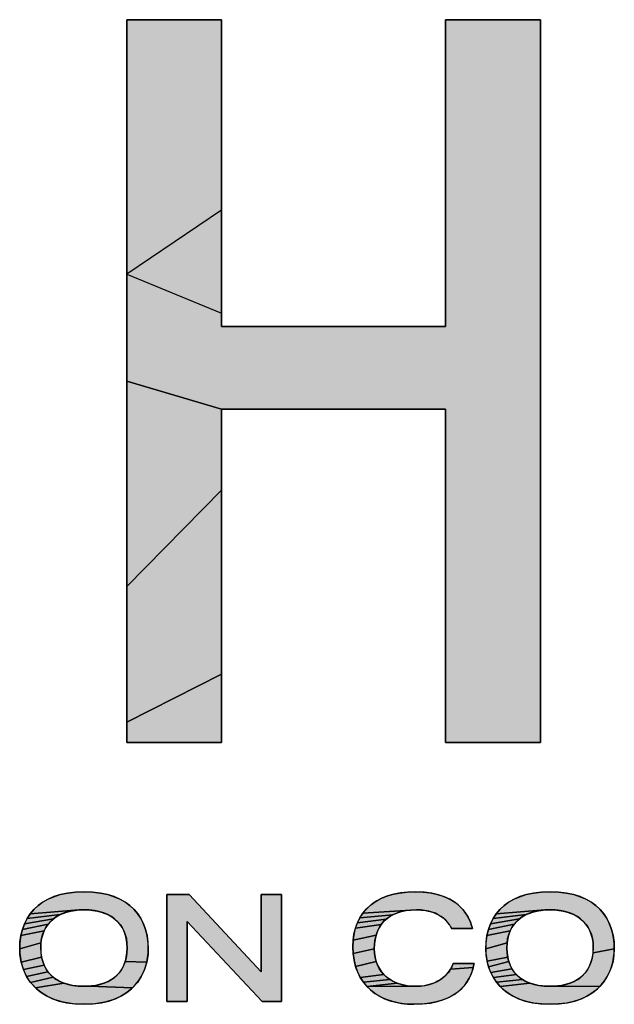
# Model space of a CAD drawing. Header units: millimetres. Extents: x -134 to 420, y 0 to 297.
# Tile 34 of 53: x 313.11 to 318.28, y 25.25 to 33.79. Entities that reach past the tile are written whole.
import ezdxf

# ---------------------------------------------------------------- set-up
doc = ezdxf.new("R2010")
doc.units = ezdxf.units.MM
doc.header["$LTSCALE"] = 23.1
doc.layers.get('0').update_dxf_attribs({"linetype": 'CONTINUOUS'})

# ---------------------------------------------------------------- blocks, each defined once
blk = doc.blocks.new('LOGO_PHASE_NINGBO_BL1', base_point=(320.75, 22.4999))
at = {"linetype": 'CONTINUOUS'}
for points in [[(317.6338, 33.7902), (317.6338, 31.124), (317.6338, 27.696), (317.6338, 27.5204), (317.2837, 27.5204), (316.8337, 27.5204), (316.8107, 27.5204), (316.8107, 28.692), (316.8107, 30.2883), (316.8107, 30.4111), (316.6924, 30.4111), (316.3903, 30.4111), (315.9832, 30.4111), (315.5497, 30.4111), (315.1688, 30.4111), (314.9192, 30.4111), (314.8648, 30.4111), (314.0417, 30.6553), (314.0417, 31.5832), (314.8648, 31.244), (314.8648, 31.1277), (314.983, 31.1277), (315.2851, 31.1277), (315.6923, 31.1277), (316.1257, 31.1277), (316.5066, 31.1277), (316.7562, 31.1277), (316.8107, 31.1277), (316.8107, 31.3453), (316.8107, 31.7785), (316.8107, 32.33), (316.8107, 32.5233), (316.8107, 33.7721), (316.8107, 33.7902), (317.1607, 33.7902), (317.6107, 33.7902)], [(314.8648, 33.6383), (314.8648, 33.2475), (314.8648, 32.7153), (314.8648, 32.1391), (314.0417, 31.5832), (314.0417, 32.4359), (314.0417, 33.1381), (314.0417, 33.6146), (314.0417, 33.7902), (314.0647, 33.7902), (314.1273, 33.7902), (314.2194, 33.7902), (314.3314, 33.7902), (314.4532, 33.7902), (314.6328, 33.7902), (314.7792, 33.7902), (314.8588, 33.7902), (314.8648, 33.7902)], [(314.8648, 30.1794), (314.8648, 29.7106), (314.0417, 28.8747), (314.0417, 29.7274), (314.0417, 30.6553), (314.8648, 30.4111)], [(314.8648, 28.9011), (314.8648, 28.4882), (314.8648, 28.1122), (314.0417, 27.696), (314.0417, 28.1725), (314.0417, 28.8747), (314.8648, 29.7106), (314.8648, 29.1114)], [(314.8648, 27.8045), (314.8648, 27.5967), (314.8648, 27.5204), (314.8417, 27.5204), (314.7792, 27.5204), (314.687, 27.5204), (314.575, 27.5204), (314.4532, 27.5204), (314.3314, 27.5204), (314.2194, 27.5204), (314.1273, 27.5204), (314.0647, 27.5204), (314.0417, 27.5204), (314.0417, 27.696), (314.8648, 28.1122)], [(313.6709, 26.2255), (313.7465, 26.2226), (313.8152, 26.2144), (313.8775, 26.2012), (313.9339, 26.1833), (313.9848, 26.1612), (314.0303, 26.1351), (314.0709, 26.1051), (314.1068, 26.0714), (314.1382, 26.0339), (314.1651, 25.9926), (314.1876, 25.9474), (314.2056, 25.8983), (314.2187, 25.8452), (314.2267, 25.7883), (314.2293, 25.7305), (314.2268, 25.6809), (314.2156, 25.614), (314.0296, 25.6213), (314.0345, 25.639), (314.0386, 25.6576), (314.0442, 25.6973), (314.0461, 25.7408), (314.0442, 25.782), (314.0386, 25.8201), (314.0296, 25.8551), (314.0238, 25.8716), (314.0172, 25.8875), (314.0017, 25.9171), (313.9831, 25.9441), (313.9614, 25.9687), (313.9366, 25.9908), (313.9086, 26.0105), (313.8772, 26.0277), (313.8424, 26.0422), (313.804, 26.0539), (313.762, 26.0626), (313.7164, 26.0678), (313.6709, 26.0695), (313.6255, 26.0678), (313.2037, 26.0339), (313.2351, 26.0714), (313.271, 26.1051), (313.3116, 26.1351), (313.3571, 26.1612), (313.408, 26.1833), (313.4644, 26.2012), (313.5267, 26.2144), (313.5954, 26.2226)], [(316.4754, 26.2228), (316.5486, 26.2255), (316.6141, 26.2232), (316.6737, 26.2165), (316.7279, 26.2058), (316.7771, 26.1914), (316.8216, 26.1736), (316.8618, 26.1527), (316.898, 26.1287), (316.9302, 26.1019), (316.9588, 26.0724), (316.9837, 26.0403), (317.0049, 26.0059), (317.0223, 25.9698), (317.0357, 25.9334), (317.0437, 25.9058), (317.0247, 25.9058), (316.9793, 25.9058), (316.925, 25.9058), (316.8796, 25.9058), (316.8606, 25.9058), (316.8556, 25.9181), (316.8463, 25.9351), (316.8426, 25.9409), (316.8284, 25.9601), (316.8115, 25.9788), (316.7922, 25.9963), (316.7707, 26.0123), (316.747, 26.0266), (316.7213, 26.0391), (316.6934, 26.0496), (316.6633, 26.0581), (316.6309, 26.0643), (316.5962, 26.0681), (316.5589, 26.0695), (316.5091, 26.0676), (316.092, 26.0404), (316.1227, 26.0766), (316.158, 26.1092), (316.1774, 26.1242), (316.198, 26.1382), (316.2428, 26.1635), (316.2926, 26.1848), (316.3477, 26.202), (316.4085, 26.2148)], [(317.7167, 26.2255), (317.7923, 26.2226), (317.8609, 26.2144), (317.9233, 26.2012), (317.9797, 26.1833), (318.0305, 26.1612), (318.0761, 26.1351), (318.1167, 26.1051), (318.1526, 26.0714), (318.1839, 26.0339), (318.2109, 25.9926), (318.2334, 25.9474), (318.2513, 25.8983), (318.2644, 25.8452), (318.2724, 25.7883), (318.275, 25.7305), (318.09, 25.6973), (318.0919, 25.7408), (318.09, 25.782), (318.0844, 25.8201), (318.0753, 25.8551), (318.0695, 25.8716), (318.063, 25.8875), (318.0475, 25.9171), (318.0289, 25.9441), (318.0072, 25.9687), (317.9824, 25.9908), (317.9543, 26.0105), (317.923, 26.0277), (317.8881, 26.0422), (317.8497, 26.0539), (317.8077, 26.0626), (317.7622, 26.0678), (317.7167, 26.0695), (317.6712, 26.0678), (317.2495, 26.0339), (317.2809, 26.0714), (317.3168, 26.1051), (317.3573, 26.1351), (317.4029, 26.1612), (317.4537, 26.1833), (317.5101, 26.2012), (317.5725, 26.2144), (317.6411, 26.2226)], [(315.2104, 26.2025), (315.3857, 26.2025), (315.3857, 25.2727), (315.2181, 25.2727), (314.5657, 25.9685), (314.5657, 25.2727), (314.3904, 25.2727), (314.3904, 26.2025), (314.5837, 26.2025), (315.2104, 25.531)], [(313.4995, 26.0422), (313.4647, 26.0277), (313.1768, 25.9926), (313.2037, 26.0339), (313.6255, 26.0678), (313.5799, 26.0626), (313.5379, 26.0539)], [(316.3858, 26.0415), (316.3524, 26.0268), (316.0657, 26.0007), (316.092, 26.0404), (316.5091, 26.0676), (316.4638, 26.0621), (316.4228, 26.0533)], [(317.5453, 26.0422), (317.5105, 26.0277), (317.2225, 25.9926), (317.2495, 26.0339), (317.6712, 26.0678), (317.6257, 26.0626), (317.5837, 26.0539)], [(313.3805, 25.9687), (313.3588, 25.9441), (313.1364, 25.8983), (313.1543, 25.9474), (313.4053, 25.9908)], [(313.4333, 26.0105), (313.4053, 25.9908), (313.1543, 25.9474), (313.1768, 25.9926), (313.4647, 26.0277)], [(316.272, 25.9668), (316.2514, 25.9416), (316.0267, 25.9103), (316.044, 25.9574), (316.2956, 25.9894)], [(316.3224, 26.0094), (316.2956, 25.9894), (316.044, 25.9574), (316.0657, 26.0007), (316.3524, 26.0268)], [(317.4262, 25.9687), (317.4046, 25.9441), (317.1821, 25.8983), (317.2, 25.9474), (317.4511, 25.9908)], [(317.4791, 26.0105), (317.4511, 25.9908), (317.2, 25.9474), (317.2225, 25.9926), (317.5105, 26.0277)], [(313.3124, 25.8551), (313.3033, 25.8201), (313.2977, 25.782), (313.1127, 25.7305), (313.1153, 25.7883), (313.1233, 25.8452), (313.3247, 25.8875), (313.3181, 25.8716)], [(313.3402, 25.9171), (313.3247, 25.8875), (313.1233, 25.8452), (313.1364, 25.8983), (313.3588, 25.9441)], [(316.2337, 25.9137), (316.2189, 25.883), (316.2072, 25.8494), (316.0068, 25.8046), (316.0143, 25.8594), (316.0267, 25.9103), (316.2514, 25.9416)], [(317.3581, 25.8551), (317.3491, 25.8201), (317.3435, 25.782), (317.1584, 25.7305), (317.161, 25.7883), (317.169, 25.8452), (317.3705, 25.8875), (317.3639, 25.8716)], [(317.386, 25.9171), (317.3705, 25.8875), (317.169, 25.8452), (317.1821, 25.8983), (317.4046, 25.9441)], [(316.1985, 25.8127), (316.1932, 25.7729), (316.1915, 25.7318), (316.0074, 25.6894), (316.0046, 25.7524), (316.0068, 25.8046), (316.2072, 25.8494)], [(313.2958, 25.7408), (313.2977, 25.6973), (313.3033, 25.6576), (313.1263, 25.614), (313.1152, 25.6809), (313.1127, 25.7305), (313.2977, 25.782)], [(316.1934, 25.6921), (316.1989, 25.6551), (316.2078, 25.6206), (316.0289, 25.5772), (316.0156, 25.6311), (316.0074, 25.6894), (316.1915, 25.7318)], [(317.3415, 25.7408), (317.3435, 25.6973), (317.3491, 25.6576), (317.1697, 25.6244), (317.1613, 25.677), (317.1584, 25.73), (317.1584, 25.7305), (317.3435, 25.782)], [(318.275, 25.73), (318.2721, 25.677), (318.2637, 25.6244), (318.2501, 25.5737), (318.2315, 25.5258), (318.2083, 25.4813), (318.1807, 25.4404), (318.1488, 25.4031), (317.768, 25.4078), (317.8129, 25.4134), (317.8543, 25.4222), (317.892, 25.434), (317.9262, 25.4486), (317.9569, 25.4657), (317.9843, 25.4852), (318.0085, 25.5071), (318.0297, 25.5316), (318.0479, 25.5586), (318.0631, 25.5884), (318.0753, 25.6213), (318.0802, 25.639), (318.0843, 25.6576), (318.09, 25.6973), (318.275, 25.7305)], [(313.3124, 25.6213), (313.3246, 25.5884), (313.1458, 25.5506), (313.1263, 25.614), (313.3033, 25.6576), (313.3075, 25.639)], [(317.3532, 25.639), (317.3581, 25.6213), (317.1834, 25.5737), (317.1697, 25.6244), (317.3491, 25.6576)], [(313.3398, 25.5586), (313.358, 25.5316), (313.1731, 25.4921), (313.1458, 25.5506), (313.3246, 25.5884)], [(314.0174, 25.5884), (314.0296, 25.6213), (314.2156, 25.614), (314.1961, 25.5506), (314.1688, 25.4922), (314.1342, 25.4394), (314.0925, 25.3925), (313.7222, 25.4078), (313.7671, 25.4134), (313.8085, 25.4222), (313.8463, 25.434), (313.8805, 25.4486), (313.9112, 25.4657), (313.9386, 25.4852), (313.9628, 25.5071), (313.9839, 25.5316), (314.0021, 25.5586)], [(316.22, 25.5885), (316.2353, 25.559), (316.2537, 25.5318), (316.2751, 25.507), (316.0698, 25.482), (316.047, 25.5275), (316.0374, 25.5518), (316.0289, 25.5772), (316.2078, 25.6206)], [(317.047, 25.5558), (317.0334, 25.5153), (317.0158, 25.4769), (316.9944, 25.441), (316.9692, 25.4079), (316.9402, 25.3775), (316.9071, 25.3499), (316.8697, 25.3253), (316.8277, 25.3037), (316.7808, 25.2853), (316.7285, 25.2703), (316.6703, 25.2591), (316.6058, 25.2521), (316.5344, 25.2496), (316.4722, 25.2521), (316.4098, 25.26), (316.3518, 25.273), (316.2982, 25.2906), (316.2491, 25.3126), (316.2044, 25.3387), (316.1642, 25.3688), (316.1284, 25.4027), (316.5486, 25.4057), (316.592, 25.4075), (316.6324, 25.4128), (316.67, 25.4213), (316.7047, 25.4328), (316.7368, 25.4473), (316.7662, 25.4643), (316.7927, 25.4839), (316.8163, 25.5057), (316.8367, 25.5293), (316.8535, 25.5541), (317.0505, 25.5688)], [(317.0579, 25.6039), (317.0505, 25.5688), (316.8535, 25.5541), (316.8663, 25.5791), (316.8669, 25.5805), (316.8748, 25.6039), (316.886, 25.6039), (316.9144, 25.6039), (316.9527, 25.6039), (316.9664, 25.6039), (316.9801, 25.6039), (316.9935, 25.6039), (317.0063, 25.6039), (317.0184, 25.6039), (317.0293, 25.6039), (317.0389, 25.6039), (317.0468, 25.6039), (317.0528, 25.6039), (317.0566, 25.6039)], [(317.3703, 25.5884), (317.3856, 25.5586), (317.2019, 25.5258), (317.1834, 25.5737), (317.3581, 25.6213)], [(317.4038, 25.5316), (317.4249, 25.5071), (317.2251, 25.4813), (317.2019, 25.5258), (317.3856, 25.5586)], [(313.3792, 25.5071), (313.4034, 25.4852), (313.2077, 25.4394), (313.1731, 25.4921), (313.358, 25.5316)], [(313.4614, 25.4486), (313.4956, 25.434), (313.2494, 25.3925), (313.2077, 25.4394), (313.4034, 25.4852), (313.4307, 25.4657)], [(316.2995, 25.4846), (316.3269, 25.4647), (316.0969, 25.4404), (316.0698, 25.482), (316.2751, 25.507)], [(316.3573, 25.4473), (316.3907, 25.4327), (316.1284, 25.4027), (316.0969, 25.4404), (316.3269, 25.4647)], [(317.4491, 25.4852), (317.4765, 25.4657), (317.2527, 25.4404), (317.2251, 25.4813), (317.4249, 25.5071)], [(317.5072, 25.4486), (317.5414, 25.434), (317.2846, 25.4031), (317.2527, 25.4404), (317.4765, 25.4657)], [(313.6709, 25.4057), (313.6744, 25.4057), (313.7222, 25.4078), (314.0925, 25.3925), (314.0435, 25.3516), (313.987, 25.317), (313.9223, 25.2888), (313.8486, 25.2677), (313.765, 25.2543), (313.6709, 25.2496), (313.5769, 25.2543), (313.4933, 25.2677), (313.4196, 25.2888), (313.3549, 25.317), (313.2984, 25.3516), (313.2494, 25.3925), (313.4956, 25.434), (313.5334, 25.4222), (313.5748, 25.4134), (313.6196, 25.4078), (313.6675, 25.4057)], [(316.5486, 25.4057), (316.1284, 25.4027), (316.3907, 25.4327), (316.4271, 25.4209), (316.4663, 25.4124), (316.5083, 25.4072)], [(317.7167, 25.4057), (317.7201, 25.4057), (317.768, 25.4078), (318.1488, 25.4031), (318.1125, 25.3695), (318.0718, 25.3397), (318.0263, 25.3137), (317.9759, 25.2917), (317.9201, 25.2739), (317.8586, 25.2608), (317.7909, 25.2525), (317.7167, 25.2496), (317.6425, 25.2525), (317.5748, 25.2608), (317.5133, 25.2739), (317.4575, 25.2917), (317.4071, 25.3137), (317.3617, 25.3397), (317.3209, 25.3695), (317.2846, 25.4031), (317.5414, 25.434), (317.5791, 25.4222), (317.6205, 25.4134), (317.6654, 25.4078), (317.7132, 25.4057)]]:
    blk.add_hatch(color=7, dxfattribs=at).paths.add_polyline_path(points)
at = {"color": 7, "linetype": 'CONTINUOUS'}
for p, q in [((314.3904, 26.2025), (314.5837, 26.2025)), ((314.3904, 25.2727), (314.3904, 26.2025)), ((314.5837, 26.2025), (314.3904, 26.2025)), ((314.3904, 26.2025), (314.3904, 25.2727)), ((314.5837, 26.2025), (315.2104, 25.531)), ((315.2104, 25.531), (314.5837, 26.2025)), ((315.2104, 25.531), (315.2104, 26.2025)), ((315.2104, 26.2025), (315.3857, 26.2025)), ((315.2104, 26.2025), (315.2104, 25.531)), ((315.3857, 26.2025), (315.2104, 26.2025)), ((315.3857, 26.2025), (315.3857, 25.2727)), ((315.3857, 25.2727), (315.3857, 26.2025)), ((315.2181, 25.2727), (314.5657, 25.9685)), ((314.5657, 25.9685), (314.5657, 25.2727)), ((314.5657, 25.2727), (314.5657, 25.9685)), ((314.5657, 25.9685), (315.2181, 25.2727)), ((317.0579, 25.6039), (316.9664, 25.6039)), ((314.5657, 25.2727), (314.3904, 25.2727)), ((314.3904, 25.2727), (314.5657, 25.2727)), ((315.3857, 25.2727), (315.2181, 25.2727)), ((315.2181, 25.2727), (315.3857, 25.2727))]:
    blk.add_line(p, q, dxfattribs=at)
for points in [[(317.6338, 33.7902), (317.6338, 31.124), (317.6338, 27.696), (317.6338, 27.5204), (317.2837, 27.5204), (316.8337, 27.5204), (316.8107, 27.5204), (316.8107, 28.692), (316.8107, 30.2883), (316.8107, 30.4111), (316.6924, 30.4111), (316.3903, 30.4111), (315.9832, 30.4111), (315.5497, 30.4111), (315.1688, 30.4111), (314.9192, 30.4111), (314.8648, 30.4111), (314.0417, 30.6553), (314.0417, 31.5832), (314.8648, 31.244), (314.8648, 31.1277), (314.983, 31.1277), (315.2851, 31.1277), (315.6923, 31.1277), (316.1257, 31.1277), (316.5066, 31.1277), (316.7562, 31.1277), (316.8107, 31.1277), (316.8107, 31.3453), (316.8107, 31.7785), (316.8107, 32.33), (316.8107, 32.5233), (316.8107, 33.7721), (316.8107, 33.7902), (317.1607, 33.7902), (317.6107, 33.7902), (317.6338, 33.7902)], [(314.8648, 33.6383), (314.8648, 33.2475), (314.8648, 32.7153), (314.8648, 32.1391), (314.0417, 31.5832), (314.0417, 32.4359), (314.0417, 33.1381), (314.0417, 33.6146), (314.0417, 33.7902), (314.0647, 33.7902), (314.1273, 33.7902), (314.2194, 33.7902), (314.3314, 33.7902), (314.4532, 33.7902), (314.6328, 33.7902), (314.7792, 33.7902), (314.8588, 33.7902), (314.8648, 33.7902), (314.8648, 33.6383)], [(314.8648, 30.1794), (314.8648, 29.7106), (314.0417, 28.8747), (314.0417, 29.7274), (314.0417, 30.6553), (314.8648, 30.4111), (314.8648, 30.1794)], [(314.8648, 28.9011), (314.8648, 28.4882), (314.8648, 28.1122), (314.0417, 27.696), (314.0417, 28.1725), (314.0417, 28.8747), (314.8648, 29.7106), (314.8648, 29.1114), (314.8648, 28.9011)], [(314.8648, 27.8045), (314.8648, 27.5967), (314.8648, 27.5204), (314.8417, 27.5204), (314.7792, 27.5204), (314.687, 27.5204), (314.575, 27.5204), (314.4532, 27.5204), (314.3314, 27.5204), (314.2194, 27.5204), (314.1273, 27.5204), (314.0647, 27.5204), (314.0417, 27.5204), (314.0417, 27.696), (314.8648, 28.1122), (314.8648, 27.8045)], [(313.6709, 26.2255), (313.7465, 26.2226), (313.8152, 26.2144), (313.8775, 26.2012), (313.9339, 26.1833), (313.9848, 26.1612), (314.0303, 26.1351), (314.0709, 26.1051), (314.1068, 26.0714), (314.1382, 26.0339), (314.1651, 25.9926), (314.1876, 25.9474), (314.2056, 25.8983), (314.2187, 25.8452), (314.2267, 25.7883), (314.2293, 25.7305), (314.2268, 25.6809), (314.2156, 25.614), (314.0296, 25.6213), (314.0345, 25.639), (314.0386, 25.6576), (314.0442, 25.6973), (314.0461, 25.7408), (314.0442, 25.782), (314.0386, 25.8201), (314.0296, 25.8551), (314.0238, 25.8716), (314.0172, 25.8875), (314.0017, 25.9171), (313.9831, 25.9441), (313.9614, 25.9687), (313.9366, 25.9908), (313.9086, 26.0105), (313.8772, 26.0277), (313.8424, 26.0422), (313.804, 26.0539), (313.762, 26.0626), (313.7164, 26.0678), (313.6709, 26.0695), (313.6255, 26.0678), (313.2037, 26.0339), (313.2351, 26.0714), (313.271, 26.1051), (313.3116, 26.1351), (313.3571, 26.1612), (313.408, 26.1833), (313.4644, 26.2012), (313.5267, 26.2144), (313.5954, 26.2226), (313.6709, 26.2255)], [(316.4754, 26.2228), (316.5486, 26.2255), (316.6141, 26.2232), (316.6737, 26.2165), (316.7279, 26.2058), (316.7771, 26.1914), (316.8216, 26.1736), (316.8618, 26.1527), (316.898, 26.1287), (316.9302, 26.1019), (316.9588, 26.0724), (316.9837, 26.0403), (317.0049, 26.0059), (317.0223, 25.9698), (317.0357, 25.9334), (317.0437, 25.9058), (317.0247, 25.9058), (316.9793, 25.9058), (316.925, 25.9058), (316.8796, 25.9058), (316.8606, 25.9058), (316.8556, 25.9181), (316.8463, 25.9351), (316.8426, 25.9409), (316.8284, 25.9601), (316.8115, 25.9788), (316.7922, 25.9963), (316.7707, 26.0123), (316.747, 26.0266), (316.7213, 26.0391), (316.6934, 26.0496), (316.6633, 26.0581), (316.6309, 26.0643), (316.5962, 26.0681), (316.5589, 26.0695), (316.5091, 26.0676), (316.092, 26.0404), (316.1227, 26.0766), (316.158, 26.1092), (316.1774, 26.1242), (316.198, 26.1382), (316.2428, 26.1635), (316.2926, 26.1848), (316.3477, 26.202), (316.4085, 26.2148), (316.4754, 26.2228)], [(317.7167, 26.2255), (317.7923, 26.2226), (317.8609, 26.2144), (317.9233, 26.2012), (317.9797, 26.1833), (318.0305, 26.1612), (318.0761, 26.1351), (318.1167, 26.1051), (318.1526, 26.0714), (318.1839, 26.0339), (318.2109, 25.9926), (318.2334, 25.9474), (318.2513, 25.8983), (318.2644, 25.8452), (318.2724, 25.7883), (318.275, 25.7305), (318.09, 25.6973), (318.0919, 25.7408), (318.09, 25.782), (318.0844, 25.8201), (318.0753, 25.8551), (318.0695, 25.8716), (318.063, 25.8875), (318.0475, 25.9171), (318.0289, 25.9441), (318.0072, 25.9687), (317.9824, 25.9908), (317.9543, 26.0105), (317.923, 26.0277), (317.8881, 26.0422), (317.8497, 26.0539), (317.8077, 26.0626), (317.7622, 26.0678), (317.7167, 26.0695), (317.6712, 26.0678), (317.2495, 26.0339), (317.2809, 26.0714), (317.3168, 26.1051), (317.3573, 26.1351), (317.4029, 26.1612), (317.4537, 26.1833), (317.5101, 26.2012), (317.5725, 26.2144), (317.6411, 26.2226), (317.7167, 26.2255)], [(315.2104, 26.2025), (315.3857, 26.2025), (315.3857, 25.2727), (315.2181, 25.2727), (314.5657, 25.9685), (314.5657, 25.2727), (314.3904, 25.2727), (314.3904, 26.2025), (314.5837, 26.2025), (315.2104, 25.531), (315.2104, 26.2025)], [(313.4995, 26.0422), (313.4647, 26.0277), (313.1768, 25.9926), (313.2037, 26.0339), (313.6255, 26.0678), (313.5799, 26.0626), (313.5379, 26.0539), (313.4995, 26.0422)], [(316.3858, 26.0415), (316.3524, 26.0268), (316.0657, 26.0007), (316.092, 26.0404), (316.5091, 26.0676), (316.4638, 26.0621), (316.4228, 26.0533), (316.3858, 26.0415)], [(317.5453, 26.0422), (317.5105, 26.0277), (317.2225, 25.9926), (317.2495, 26.0339), (317.6712, 26.0678), (317.6257, 26.0626), (317.5837, 26.0539), (317.5453, 26.0422)], [(313.3805, 25.9687), (313.3588, 25.9441), (313.1364, 25.8983), (313.1543, 25.9474), (313.4053, 25.9908), (313.3805, 25.9687)], [(313.4333, 26.0105), (313.4053, 25.9908), (313.1543, 25.9474), (313.1768, 25.9926), (313.4647, 26.0277), (313.4333, 26.0105)], [(316.272, 25.9668), (316.2514, 25.9416), (316.0267, 25.9103), (316.044, 25.9574), (316.2956, 25.9894), (316.272, 25.9668)], [(316.3224, 26.0094), (316.2956, 25.9894), (316.044, 25.9574), (316.0657, 26.0007), (316.3524, 26.0268), (316.3224, 26.0094)], [(317.4262, 25.9687), (317.4046, 25.9441), (317.1821, 25.8983), (317.2, 25.9474), (317.4511, 25.9908), (317.4262, 25.9687)], [(317.4791, 26.0105), (317.4511, 25.9908), (317.2, 25.9474), (317.2225, 25.9926), (317.5105, 26.0277), (317.4791, 26.0105)], [(313.3124, 25.8551), (313.3033, 25.8201), (313.2977, 25.782), (313.1127, 25.7305), (313.1153, 25.7883), (313.1233, 25.8452), (313.3247, 25.8875), (313.3181, 25.8716), (313.3124, 25.8551)], [(313.3402, 25.9171), (313.3247, 25.8875), (313.1233, 25.8452), (313.1364, 25.8983), (313.3588, 25.9441), (313.3402, 25.9171)], [(316.2337, 25.9137), (316.2189, 25.883), (316.2072, 25.8494), (316.0068, 25.8046), (316.0143, 25.8594), (316.0267, 25.9103), (316.2514, 25.9416), (316.2337, 25.9137)], [(317.3581, 25.8551), (317.3491, 25.8201), (317.3435, 25.782), (317.1584, 25.7305), (317.161, 25.7883), (317.169, 25.8452), (317.3705, 25.8875), (317.3639, 25.8716), (317.3581, 25.8551)], [(317.386, 25.9171), (317.3705, 25.8875), (317.169, 25.8452), (317.1821, 25.8983), (317.4046, 25.9441), (317.386, 25.9171)], [(316.1985, 25.8127), (316.1932, 25.7729), (316.1915, 25.7318), (316.0074, 25.6894), (316.0046, 25.7524), (316.0068, 25.8046), (316.2072, 25.8494), (316.1985, 25.8127)], [(313.2958, 25.7408), (313.2977, 25.6973), (313.3033, 25.6576), (313.1263, 25.614), (313.1152, 25.6809), (313.1127, 25.7305), (313.2977, 25.782), (313.2958, 25.7408)], [(316.1934, 25.6921), (316.1989, 25.6551), (316.2078, 25.6206), (316.0289, 25.5772), (316.0156, 25.6311), (316.0074, 25.6894), (316.1915, 25.7318), (316.1934, 25.6921)], [(317.3415, 25.7408), (317.3435, 25.6973), (317.3491, 25.6576), (317.1697, 25.6244), (317.1613, 25.677), (317.1584, 25.73), (317.1584, 25.7305), (317.3435, 25.782), (317.3415, 25.7408)], [(318.275, 25.73), (318.2721, 25.677), (318.2637, 25.6244), (318.2501, 25.5737), (318.2315, 25.5258), (318.2083, 25.4813), (318.1807, 25.4404), (318.1488, 25.4031), (317.768, 25.4078), (317.8129, 25.4134), (317.8543, 25.4222), (317.892, 25.434), (317.9262, 25.4486), (317.9569, 25.4657), (317.9843, 25.4852), (318.0085, 25.5071), (318.0297, 25.5316), (318.0479, 25.5586), (318.0631, 25.5884), (318.0753, 25.6213), (318.0802, 25.639), (318.0843, 25.6576), (318.09, 25.6973), (318.275, 25.7305), (318.275, 25.73)], [(313.3124, 25.6213), (313.3246, 25.5884), (313.1458, 25.5506), (313.1263, 25.614), (313.3033, 25.6576), (313.3075, 25.639), (313.3124, 25.6213)], [(317.3532, 25.639), (317.3581, 25.6213), (317.1834, 25.5737), (317.1697, 25.6244), (317.3491, 25.6576), (317.3532, 25.639)], [(313.3398, 25.5586), (313.358, 25.5316), (313.1731, 25.4921), (313.1458, 25.5506), (313.3246, 25.5884), (313.3398, 25.5586)], [(314.0174, 25.5884), (314.0296, 25.6213), (314.2156, 25.614), (314.1961, 25.5506), (314.1688, 25.4922), (314.1342, 25.4394), (314.0925, 25.3925), (313.7222, 25.4078), (313.7671, 25.4134), (313.8085, 25.4222), (313.8463, 25.434), (313.8805, 25.4486), (313.9112, 25.4657), (313.9386, 25.4852), (313.9628, 25.5071), (313.9839, 25.5316), (314.0021, 25.5586), (314.0174, 25.5884)], [(316.22, 25.5885), (316.2353, 25.559), (316.2537, 25.5318), (316.2751, 25.507), (316.0698, 25.482), (316.047, 25.5275), (316.0374, 25.5518), (316.0289, 25.5772), (316.2078, 25.6206), (316.22, 25.5885)], [(317.047, 25.5558), (317.0334, 25.5153), (317.0158, 25.4769), (316.9944, 25.441), (316.9692, 25.4079), (316.9402, 25.3775), (316.9071, 25.3499), (316.8697, 25.3253), (316.8277, 25.3037), (316.7808, 25.2853), (316.7285, 25.2703), (316.6703, 25.2591), (316.6058, 25.2521), (316.5344, 25.2496), (316.4722, 25.2521), (316.4098, 25.26), (316.3518, 25.273), (316.2982, 25.2906), (316.2491, 25.3126), (316.2044, 25.3387), (316.1642, 25.3688), (316.1284, 25.4027), (316.5486, 25.4057), (316.592, 25.4075), (316.6324, 25.4128), (316.67, 25.4213), (316.7047, 25.4328), (316.7368, 25.4473), (316.7662, 25.4643), (316.7927, 25.4839), (316.8163, 25.5057), (316.8367, 25.5293), (316.8535, 25.5541), (317.0505, 25.5688), (317.047, 25.5558)], [(317.0579, 25.6039), (317.0505, 25.5688), (316.8535, 25.5541), (316.8663, 25.5791), (316.8669, 25.5805), (316.8748, 25.6039), (316.886, 25.6039), (316.9144, 25.6039), (316.9527, 25.6039), (316.9664, 25.6039), (316.9801, 25.6039), (316.9935, 25.6039), (317.0063, 25.6039), (317.0184, 25.6039), (317.0293, 25.6039), (317.0389, 25.6039), (317.0468, 25.6039), (317.0528, 25.6039), (317.0566, 25.6039), (317.0579, 25.6039)], [(317.3703, 25.5884), (317.3856, 25.5586), (317.2019, 25.5258), (317.1834, 25.5737), (317.3581, 25.6213), (317.3703, 25.5884)], [(317.4038, 25.5316), (317.4249, 25.5071), (317.2251, 25.4813), (317.2019, 25.5258), (317.3856, 25.5586), (317.4038, 25.5316)], [(313.3792, 25.5071), (313.4034, 25.4852), (313.2077, 25.4394), (313.1731, 25.4921), (313.358, 25.5316), (313.3792, 25.5071)], [(313.4614, 25.4486), (313.4956, 25.434), (313.2494, 25.3925), (313.2077, 25.4394), (313.4034, 25.4852), (313.4307, 25.4657), (313.4614, 25.4486)], [(316.2995, 25.4846), (316.3269, 25.4647), (316.0969, 25.4404), (316.0698, 25.482), (316.2751, 25.507), (316.2995, 25.4846)], [(316.3573, 25.4473), (316.3907, 25.4327), (316.1284, 25.4027), (316.0969, 25.4404), (316.3269, 25.4647), (316.3573, 25.4473)], [(317.4491, 25.4852), (317.4765, 25.4657), (317.2527, 25.4404), (317.2251, 25.4813), (317.4249, 25.5071), (317.4491, 25.4852)], [(317.5072, 25.4486), (317.5414, 25.434), (317.2846, 25.4031), (317.2527, 25.4404), (317.4765, 25.4657), (317.5072, 25.4486)], [(313.6709, 25.4057), (313.6744, 25.4057), (313.7222, 25.4078), (314.0925, 25.3925), (314.0435, 25.3516), (313.987, 25.317), (313.9223, 25.2888), (313.8486, 25.2677), (313.765, 25.2543), (313.6709, 25.2496), (313.5769, 25.2543), (313.4933, 25.2677), (313.4196, 25.2888), (313.3549, 25.317), (313.2984, 25.3516), (313.2494, 25.3925), (313.4956, 25.434), (313.5334, 25.4222), (313.5748, 25.4134), (313.6196, 25.4078), (313.6675, 25.4057), (313.6709, 25.4057)], [(316.5486, 25.4057), (316.1284, 25.4027), (316.3907, 25.4327), (316.4271, 25.4209), (316.4663, 25.4124), (316.5083, 25.4072), (316.5486, 25.4057)], [(317.7167, 25.4057), (317.7201, 25.4057), (317.768, 25.4078), (318.1488, 25.4031), (318.1125, 25.3695), (318.0718, 25.3397), (318.0263, 25.3137), (317.9759, 25.2917), (317.9201, 25.2739), (317.8586, 25.2608), (317.7909, 25.2525), (317.7167, 25.2496), (317.6425, 25.2525), (317.5748, 25.2608), (317.5133, 25.2739), (317.4575, 25.2917), (317.4071, 25.3137), (317.3617, 25.3397), (317.3209, 25.3695), (317.2846, 25.4031), (317.5414, 25.434), (317.5791, 25.4222), (317.6205, 25.4134), (317.6654, 25.4078), (317.7132, 25.4057), (317.7167, 25.4057)]]:
    blk.add_lwpolyline(points, dxfattribs=at)
for points, knots in [([(316.8107, 33.7902), (316.8107, 33.7902), (316.8107, 31.2994), (316.8107, 31.1277), (316.8107, 31.1277), (314.8648, 31.1277), (314.8648, 31.1277), (314.8648, 31.2994), (314.8648, 33.7902), (314.8648, 33.7902), (314.8648, 33.7902), (314.0417, 33.7902), (314.0417, 33.7902), (314.0417, 33.7902), (314.0417, 27.5204), (314.0417, 27.5204), (314.0417, 27.5204), (314.8648, 27.5204), (314.8648, 27.5204), (314.8648, 27.5204), (314.8648, 30.2386), (314.8648, 30.4111), (314.8648, 30.4111), (316.8107, 30.4111), (316.8107, 30.4111), (316.8107, 30.2386), (316.8107, 27.5204), (316.8107, 27.5204), (316.8107, 27.5204), (317.6338, 27.5204), (317.6338, 27.5204), (317.6338, 27.5204), (317.6338, 33.7902), (317.6338, 33.7902), (317.6338, 33.7902), (316.8107, 33.7902), (316.8107, 33.7902)], [0, 0, 0, 0, 1, 1, 1, 2, 2, 2, 3, 3, 3, 4, 4, 4, 5, 5, 5, 6, 6, 6, 7, 7, 7, 8, 8, 8, 9, 9, 9, 10, 10, 10, 11, 11, 11, 12, 12, 12, 12]), ([(314.4532, 33.7902), (314.2474, 33.7902), (314.0417, 33.7902), (314.0417, 33.7902), (314.0417, 33.7902), (314.0417, 32.2228), (314.0417, 30.6553)], [3.5, 3.5, 3.5, 3.5, 4, 4, 4, 4.5, 4.5, 4.5, 4.5]), ([(314.8648, 31.1277), (314.8648, 31.2994), (314.8648, 33.7902), (314.8648, 33.7902), (314.8648, 33.7902), (314.659, 33.7902), (314.4532, 33.7902)], [2, 2, 2, 2, 3, 3, 3, 3.5, 3.5, 3.5, 3.5]), ([(316.8107, 30.4111), (316.8107, 30.2386), (316.8107, 27.5204), (316.8107, 27.5204), (316.8107, 27.5204), (317.6338, 27.5204), (317.6338, 27.5204), (317.6338, 27.5204), (317.6338, 33.7902), (317.6338, 33.7902), (317.6338, 33.7902), (316.8107, 33.7902), (316.8107, 33.7902), (316.8107, 33.7902), (316.8107, 33.1675), (316.8107, 32.5233)], [8, 8, 8, 8, 9, 9, 9, 10, 10, 10, 11, 11, 11, 12, 12, 12, 12.5, 12.5, 12.5, 12.5]), ([(316.8107, 32.5233), (316.8107, 31.8792), (316.8107, 31.2135), (316.8107, 31.1277), (316.8107, 31.1277), (314.8648, 31.1277), (314.8648, 31.1277)], [0.5, 0.5, 0.5, 0.5, 1, 1, 1, 2, 2, 2, 2]), ([(314.0417, 30.6553), (314.0417, 29.0878), (314.0417, 27.5204), (314.0417, 27.5204), (314.0417, 27.5204), (314.2474, 27.5204), (314.4532, 27.5204)], [4.5, 4.5, 4.5, 4.5, 5, 5, 5, 5.5, 5.5, 5.5, 5.5]), ([(314.8648, 28.9011), (314.8648, 29.6022), (314.8648, 30.3249), (314.8648, 30.4111), (314.8648, 30.4111), (316.8107, 30.4111), (316.8107, 30.4111)], [6.5, 6.5, 6.5, 6.5, 7, 7, 7, 8, 8, 8, 8]), ([(314.4532, 27.5204), (314.659, 27.5204), (314.8648, 27.5204), (314.8648, 27.5204), (314.8648, 27.5204), (314.8648, 28.1999), (314.8648, 28.9011)], [5.5, 5.5, 5.5, 5.5, 6, 6, 6, 6.5, 6.5, 6.5, 6.5]), ([(313.6709, 26.2255), (314.0836, 26.2255), (314.2293, 25.9851), (314.2293, 25.7305), (314.2293, 25.5374), (314.1145, 25.2496), (313.6709, 25.2496), (313.2274, 25.2496), (313.1127, 25.5374), (313.1127, 25.7305), (313.1127, 25.9851), (313.2584, 26.2255), (313.6709, 26.2255)], [0, 0, 0, 0, 1, 1, 1, 2, 2, 2, 3, 3, 3, 4, 4, 4, 4]), ([(317.0579, 25.6039), (317.0398, 25.5002), (316.9651, 25.2496), (316.5344, 25.2496), (316.2379, 25.2496), (316.0046, 25.4134), (316.0046, 25.7524), (316.0046, 26.0235), (316.176, 26.2255), (316.5486, 26.2255), (316.9677, 26.2255), (317.0295, 25.9556), (317.0437, 25.9058), (317.0437, 25.9058), (316.8606, 25.9058), (316.8606, 25.9058), (316.8503, 25.9378), (316.7781, 26.0695), (316.5589, 26.0695), (316.2998, 26.0695), (316.1915, 25.9249), (316.1915, 25.7318), (316.1915, 25.5182), (316.3475, 25.4057), (316.5486, 25.4057), (316.7626, 25.4057), (316.8568, 25.5323), (316.8748, 25.6039), (316.8748, 25.6039), (317.0579, 25.6039), (317.0579, 25.6039)], [0, 0, 0, 0, 1, 1, 1, 2, 2, 2, 3, 3, 3, 4, 4, 4, 5, 5, 5, 6, 6, 6, 7, 7, 7, 8, 8, 8, 9, 9, 9, 10, 10, 10, 10]), ([(316.8606, 25.9058), (316.8606, 25.9058), (317.0437, 25.9058), (317.0437, 25.9058), (317.0295, 25.9556), (316.9677, 26.2255), (316.5486, 26.2255)], [3, 3, 3, 3, 4, 4, 4, 5, 5, 5, 5]), ([(317.7167, 26.2255), (318.1293, 26.2255), (318.275, 25.9851), (318.275, 25.7305), (318.275, 25.5374), (318.1602, 25.2496), (317.7167, 25.2496), (317.2732, 25.2496), (317.1584, 25.5374), (317.1584, 25.7305), (317.1584, 25.9851), (317.3041, 26.2255), (317.7167, 26.2255)], [0, 0, 0, 0, 1, 1, 1, 2, 2, 2, 3, 3, 3, 4, 4, 4, 4]), ([(314.0461, 25.7408), (314.0461, 25.9646), (313.885, 26.0695), (313.6709, 26.0695), (313.457, 26.0695), (313.2958, 25.9646), (313.2958, 25.7408), (313.2958, 25.4773), (313.4957, 25.4057), (313.6709, 25.4057), (313.8463, 25.4057), (314.0461, 25.4773), (314.0461, 25.7408)], [0, 0, 0, 0, 1, 1, 1, 2, 2, 2, 3, 3, 3, 4, 4, 4, 4]), ([(318.0919, 25.7408), (318.0919, 25.9646), (317.9307, 26.0695), (317.7167, 26.0695), (317.5027, 26.0695), (317.3415, 25.9646), (317.3415, 25.7408), (317.3415, 25.4773), (317.5414, 25.4057), (317.7167, 25.4057), (317.892, 25.4057), (318.0919, 25.4773), (318.0919, 25.7408)], [0, 0, 0, 0, 1, 1, 1, 2, 2, 2, 3, 3, 3, 4, 4, 4, 4]), ([(313.1127, 25.7305), (313.1127, 25.5374), (313.2274, 25.2496), (313.6709, 25.2496), (314.1145, 25.2496), (314.2293, 25.5374), (314.2293, 25.7305)], [1, 1, 1, 1, 2, 2, 2, 3, 3, 3, 3]), ([(316.9664, 25.6039), (316.9206, 25.6039), (316.8748, 25.6039), (316.8748, 25.6039), (316.8568, 25.5323), (316.7626, 25.4057), (316.5486, 25.4057)], [8, 8, 8, 8, 8.5, 8.5, 8.5, 9.5, 9.5, 9.5, 9.5])]:
    blk.add_open_spline(points, degree=3, knots=knots, dxfattribs=at)
for points in [[(313.6709, 26.2255), (313.2584, 26.2255), (313.1127, 25.9851), (313.1127, 25.7305)], [(314.2293, 25.7305), (314.2293, 25.9851), (314.0836, 26.2255), (313.6709, 26.2255)], [(316.5486, 26.2255), (316.176, 26.2255), (316.0046, 26.0235), (316.0046, 25.7524)], [(317.7167, 26.2255), (317.3041, 26.2255), (317.1584, 25.9851), (317.1584, 25.7305)], [(318.275, 25.7305), (318.275, 25.9851), (318.1293, 26.2255), (317.7167, 26.2255)], [(313.2958, 25.7408), (313.2958, 25.9646), (313.457, 26.0695), (313.6709, 26.0695)], [(313.6709, 26.0695), (313.885, 26.0695), (314.0461, 25.9646), (314.0461, 25.7408)], [(316.1915, 25.7318), (316.1915, 25.9249), (316.2998, 26.0695), (316.5589, 26.0695)], [(316.5589, 26.0695), (316.7781, 26.0695), (316.8503, 25.9378), (316.8606, 25.9058)], [(317.3415, 25.7408), (317.3415, 25.9646), (317.5027, 26.0695), (317.7167, 26.0695)], [(317.7167, 26.0695), (317.9307, 26.0695), (318.0919, 25.9646), (318.0919, 25.7408)], [(313.6709, 25.4057), (313.4957, 25.4057), (313.2958, 25.4773), (313.2958, 25.7408)], [(314.0461, 25.7408), (314.0461, 25.4773), (313.8463, 25.4057), (313.6709, 25.4057)], [(316.0046, 25.7524), (316.0046, 25.4134), (316.2379, 25.2496), (316.5344, 25.2496)], [(316.5486, 25.4057), (316.3475, 25.4057), (316.1915, 25.5182), (316.1915, 25.7318)], [(317.1584, 25.7305), (317.1584, 25.5374), (317.2732, 25.2496), (317.7167, 25.2496)], [(317.7167, 25.4057), (317.5414, 25.4057), (317.3415, 25.4773), (317.3415, 25.7408)], [(318.0919, 25.7408), (318.0919, 25.4773), (317.892, 25.4057), (317.7167, 25.4057)], [(317.7167, 25.2496), (318.1602, 25.2496), (318.275, 25.5374), (318.275, 25.7305)], [(316.5344, 25.2496), (316.9651, 25.2496), (317.0398, 25.5002), (317.0579, 25.6039)]]:
    blk.add_open_spline(points, degree=3, dxfattribs=at)
blk.add_solid([(314.8648, 31.6161), (314.8648, 31.244), (314.8648, 32.1391), (314.0417, 31.5832)], dxfattribs=at)

msp = doc.modelspace()

# ---------------------------------------------------------------- block references
at = {"color": 2, "linetype": 'CONTINUOUS'}
msp.add_blockref('LOGO_PHASE_NINGBO_BL1', (320.75, 22.49989), dxfattribs=at)

doc.saveas('drawing.dxf')
